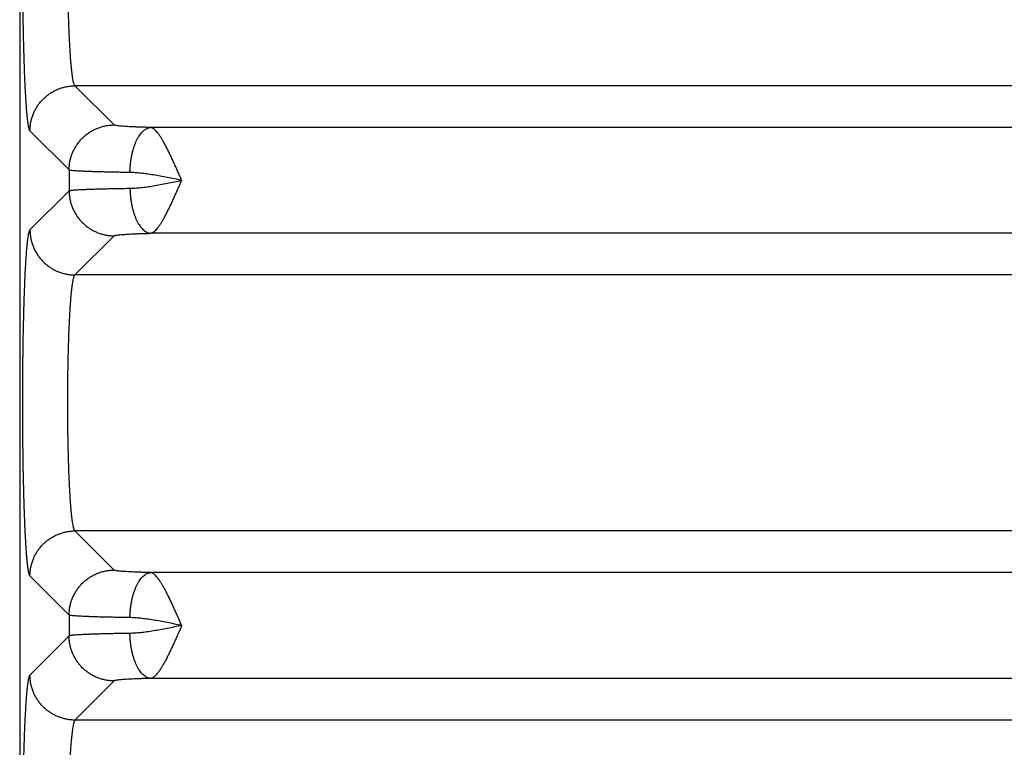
# Model space of a CAD drawing. Header units: inches. Extents: x 0 to 34, y 0 to 22.
# Tile 12 of 47: x 6.7 to 7.6, y 7 to 7.6. Entities that reach past the tile are written whole.
import ezdxf

# ---------------------------------------------------------------- set-up
doc = ezdxf.new("R2010")
doc.units = ezdxf.units.IN
doc.header["$LTSCALE"] = 1.87
doc.header["$MEASUREMENT"] = 0
doc.layers.get('0').update_dxf_attribs({"linetype": 'CONTINUOUS'})

msp = doc.modelspace()

# ---------------------------------------------------------------- linework, layer by layer
at = {"color": 7, "linetype": 'CONTINUOUS'}
for p, q in [((6.69368, 8.34071), (6.69368, 5.05807)), ((6.7775, 7.53234), (6.74276, 7.56708)), ((10.11361, 7.56708), (6.74276, 7.56708)), ((6.73754, 7.49238), (6.7028, 7.52712)), ((10.04648, 7.53013), (6.80988, 7.53013)), ((6.73754, 7.49238), (6.73754, 7.47395)), ((6.7028, 7.43922), (6.73754, 7.47395)), ((10.04648, 7.43621), (6.80988, 7.43621)), ((6.74276, 7.39926), (6.7775, 7.43399)), ((10.11361, 7.39926), (6.74276, 7.39926)), ((6.7775, 7.13734), (6.74276, 7.17208)), ((10.11361, 7.17208), (6.74276, 7.17208)), ((6.73754, 7.09738), (6.7028, 7.13212)), ((10.04649, 7.13513), (6.80988, 7.13513)), ((6.73754, 7.09738), (6.73754, 7.07895)), ((6.73754, 7.07895), (6.7028, 7.04422)), ((6.7775, 7.03899), (6.74276, 7.00426)), ((10.04648, 7.04121), (6.80988, 7.04121)), ((10.11361, 7.00426), (6.74276, 7.00426))]:
    msp.add_line(p, q, dxfattribs=at)
for points, knots in [([(6.7028, 7.52712), (6.70261, 7.52731), (6.7023, 7.52797), (6.70192, 7.52924), (6.70153, 7.53108), (6.70114, 7.53348), (6.70076, 7.53645), (6.70038, 7.53996), (6.70001, 7.54401), (6.69965, 7.54857), (6.69931, 7.55363), (6.69897, 7.55916), (6.69866, 7.56516), (6.69836, 7.5716), (6.69807, 7.57845), (6.69781, 7.58569), (6.69756, 7.59329), (6.69734, 7.60122), (6.69714, 7.60944), (6.69696, 7.61794), (6.6968, 7.62666), (6.69667, 7.63559), (6.69656, 7.64469), (6.69648, 7.65394), (6.69642, 7.6633), (6.69638, 7.67272), (6.69638, 7.68216), (6.69639, 7.69157), (6.69643, 7.70091), (6.6965, 7.71013), (6.69656, 7.71623), (6.69659, 7.71925)], [0, 0, 0, 0, 0.004148, 0.011013, 0.020751, 0.033398, 0.048939, 0.067321, 0.088464, 0.112267, 0.138632, 0.167473, 0.198698, 0.232202, 0.267863, 0.305542, 0.345087, 0.386343, 0.429149, 0.473329, 0.518709, 0.565141, 0.612479, 0.660572, 0.709246, 0.758265, 0.807384, 0.856354, 0.904935, 0.95289, 1, 1, 1, 1]), ([(6.74276, 7.56708), (6.74257, 7.56722), (6.74223, 7.56777), (6.74182, 7.56883), (6.74141, 7.57037), (6.74099, 7.57237), (6.74059, 7.57483), (6.74019, 7.57774), (6.7398, 7.58109), (6.73943, 7.58486), (6.73907, 7.58904), (6.73873, 7.59361), (6.7384, 7.59855), (6.7381, 7.60384), (6.73782, 7.60946), (6.73755, 7.61538), (6.73731, 7.62157), (6.7371, 7.62801), (6.73691, 7.63468), (6.7368, 7.63919), (6.73675, 7.64148)], [0, 0, 0, 0, 0.009554, 0.024712, 0.045892, 0.073164, 0.106473, 0.14571, 0.19074, 0.241395, 0.297479, 0.358758, 0.424964, 0.49581, 0.570995, 0.650197, 0.733069, 0.819248, 0.908355, 1, 1, 1, 1]), ([(6.7028, 7.52712), (6.7028, 7.52828), (6.70291, 7.5306), (6.70337, 7.53406), (6.70413, 7.53746), (6.70518, 7.54079), (6.70652, 7.54401), (6.70813, 7.5471), (6.71001, 7.55005), (6.71214, 7.55281), (6.71449, 7.55539), (6.71707, 7.55774), (6.71983, 7.55987), (6.72278, 7.56175), (6.72587, 7.56336), (6.72909, 7.5647), (6.73242, 7.56575), (6.73582, 7.56651), (6.73928, 7.56697), (6.7416, 7.56708), (6.74276, 7.56708)], [0, 0, 0, 0, 0.055527, 0.111062, 0.166607, 0.222159, 0.277718, 0.333283, 0.388853, 0.444426, 0.5, 0.555575, 0.611148, 0.666717, 0.722282, 0.777842, 0.833394, 0.888938, 0.944473, 1, 1, 1, 1]), ([(6.73754, 7.49238), (6.73754, 7.49354), (6.73764, 7.49587), (6.7381, 7.49932), (6.73886, 7.50273), (6.73992, 7.50605), (6.74126, 7.50927), (6.74287, 7.51237), (6.74475, 7.51531), (6.74687, 7.51808), (6.74923, 7.52065), (6.7518, 7.52301), (6.75457, 7.52513), (6.75751, 7.52701), (6.76061, 7.52862), (6.76383, 7.52996), (6.76715, 7.53102), (6.77056, 7.53178), (6.77401, 7.53224), (6.77634, 7.53234), (6.7775, 7.53234)], [0, 0, 0, 0, 0.055527, 0.111062, 0.166607, 0.222159, 0.277718, 0.333284, 0.388853, 0.444426, 0.500001, 0.555575, 0.611148, 0.666718, 0.722283, 0.777842, 0.833395, 0.888939, 0.944474, 1, 1, 1, 1]), ([(6.80988, 7.53013), (6.80859, 7.53016), (6.80606, 7.53022), (6.80234, 7.53033), (6.79881, 7.53045), (6.79548, 7.53058), (6.79238, 7.53073), (6.78954, 7.53088), (6.78697, 7.53104), (6.78469, 7.5312), (6.78271, 7.53138), (6.78103, 7.53156), (6.77968, 7.53174), (6.77865, 7.53192), (6.77796, 7.53211), (6.77759, 7.53225), (6.7775, 7.53234)], [0, 0, 0, 0, 0.119026, 0.233596, 0.342677, 0.445378, 0.540885, 0.628452, 0.707584, 0.777985, 0.839323, 0.891208, 0.933302, 0.965378, 0.987444, 1, 1, 1, 1]), ([(6.79151, 7.49017), (6.79153, 7.4913), (6.79162, 7.49356), (6.79188, 7.49693), (6.79227, 7.50026), (6.79278, 7.5035), (6.79342, 7.50666), (6.79417, 7.50969), (6.79504, 7.51258), (6.79602, 7.51531), (6.79709, 7.51786), (6.79826, 7.52021), (6.79951, 7.52235), (6.80084, 7.52425), (6.80223, 7.52591), (6.80368, 7.52732), (6.80518, 7.52846), (6.80672, 7.52932), (6.80829, 7.5299), (6.80936, 7.53009), (6.80988, 7.53013)], [0, 0, 0, 0, 0.072498, 0.144632, 0.215994, 0.286182, 0.354812, 0.421516, 0.485955, 0.54782, 0.606843, 0.662802, 0.715533, 0.764946, 0.811033, 0.853894, 0.893758, 0.931004, 0.96618, 1, 1, 1, 1]), ([(6.83747, 7.4832), (6.83687, 7.48454), (6.83567, 7.4872), (6.83392, 7.49119), (6.83219, 7.49513), (6.83047, 7.49897), (6.82876, 7.50269), (6.82707, 7.50626), (6.82542, 7.50966), (6.82379, 7.51287), (6.82221, 7.51585), (6.82066, 7.51859), (6.81915, 7.52107), (6.81769, 7.52328), (6.81628, 7.5252), (6.8149, 7.52681), (6.8136, 7.52813), (6.81234, 7.52914), (6.81111, 7.52981), (6.81028, 7.53007), (6.80988, 7.53013)], [0, 0, 0, 0, 0.079291, 0.158304, 0.236142, 0.312344, 0.386448, 0.457981, 0.526464, 0.591464, 0.652598, 0.709557, 0.762076, 0.809905, 0.852946, 0.891217, 0.92455, 0.953314, 0.97837, 1, 1, 1, 1]), ([(6.79151, 7.49017), (6.7896, 7.4902), (6.78586, 7.49025), (6.78035, 7.49034), (6.7751, 7.49045), (6.77012, 7.49056), (6.76542, 7.49068), (6.76104, 7.4908), (6.75699, 7.49094), (6.75329, 7.49108), (6.74995, 7.49122), (6.74698, 7.49138), (6.74441, 7.49153), (6.74223, 7.49169), (6.74046, 7.49185), (6.7391, 7.49201), (6.73818, 7.49217), (6.73769, 7.49229), (6.73754, 7.49238)], [0, 0, 0, 0, 0.106046, 0.207949, 0.305268, 0.397589, 0.484517, 0.565683, 0.640743, 0.709389, 0.771335, 0.826327, 0.874139, 0.914577, 0.947475, 0.972706, 0.990194, 1, 1, 1, 1]), ([(6.83746, 7.48317), (6.83531, 7.48361), (6.83103, 7.48448), (6.82467, 7.48576), (6.81844, 7.48694), (6.81241, 7.488), (6.80664, 7.48888), (6.80123, 7.48956), (6.79622, 7.49001), (6.79303, 7.49015), (6.79151, 7.49017)], [0, 0, 0, 0, 0.141537, 0.281392, 0.41819, 0.550357, 0.676257, 0.794044, 0.902303, 1, 1, 1, 1]), ([(6.79151, 7.47617), (6.79303, 7.47619), (6.79623, 7.47633), (6.80123, 7.47677), (6.80665, 7.47745), (6.81241, 7.47834), (6.81844, 7.47939), (6.82466, 7.48058), (6.83103, 7.48185), (6.8353, 7.48272), (6.83746, 7.48317)], [0, 0, 0, 0, 0.097785, 0.206044, 0.32379, 0.449628, 0.581709, 0.718513, 0.85836, 1, 1, 1, 1]), ([(6.80988, 7.43621), (6.81028, 7.43627), (6.81111, 7.43653), (6.81234, 7.4372), (6.81361, 7.43821), (6.81491, 7.43953), (6.81628, 7.44115), (6.8177, 7.44306), (6.81915, 7.44528), (6.82066, 7.44776), (6.82221, 7.4505), (6.8238, 7.45349), (6.82543, 7.45669), (6.82708, 7.4601), (6.82877, 7.46367), (6.83048, 7.46739), (6.8322, 7.47124), (6.83393, 7.47518), (6.83571, 7.47917), (6.83686, 7.48186), (6.83747, 7.4832)], [0, 0, 0, 0, 0.021583, 0.046665, 0.075545, 0.10885, 0.147048, 0.190086, 0.237878, 0.290357, 0.347304, 0.408419, 0.473375, 0.541802, 0.613303, 0.687421, 0.763637, 0.841424, 0.920264, 1, 1, 1, 1]), ([(6.73754, 7.47395), (6.73769, 7.47405), (6.73818, 7.47416), (6.7391, 7.47433), (6.74046, 7.47449), (6.74223, 7.47465), (6.74441, 7.47481), (6.74698, 7.47496), (6.74995, 7.47511), (6.75329, 7.47526), (6.75699, 7.4754), (6.76104, 7.47553), (6.76542, 7.47566), (6.77012, 7.47578), (6.7751, 7.47589), (6.78035, 7.47599), (6.78586, 7.47609), (6.7896, 7.47614), (6.79151, 7.47617)], [0, 0, 0, 0, 0.009806, 0.027294, 0.052525, 0.085423, 0.125861, 0.173673, 0.228664, 0.29061, 0.359255, 0.434316, 0.515482, 0.602411, 0.694731, 0.792051, 0.893954, 1, 1, 1, 1]), ([(6.73754, 7.47395), (6.73754, 7.47279), (6.73764, 7.47047), (6.7381, 7.46701), (6.73886, 7.46361), (6.73992, 7.46029), (6.74126, 7.45706), (6.74287, 7.45397), (6.74475, 7.45103), (6.74687, 7.44826), (6.74923, 7.44569), (6.7518, 7.44333), (6.75457, 7.44121), (6.75751, 7.43933), (6.76061, 7.43771), (6.76383, 7.43638), (6.76715, 7.43532), (6.77056, 7.43456), (6.77401, 7.4341), (6.77634, 7.434), (6.7775, 7.43399)], [0, 0, 0, 0, 0.055527, 0.111062, 0.166607, 0.222159, 0.277718, 0.333284, 0.388853, 0.444426, 0.500001, 0.555575, 0.611148, 0.666718, 0.722283, 0.777842, 0.833395, 0.888939, 0.944474, 1, 1, 1, 1]), ([(6.79151, 7.47617), (6.79153, 7.47503), (6.79162, 7.47277), (6.79188, 7.4694), (6.79226, 7.46608), (6.79278, 7.46283), (6.79342, 7.45968), (6.79417, 7.45665), (6.79504, 7.45376), (6.79602, 7.45102), (6.79709, 7.44847), (6.79826, 7.44612), (6.79951, 7.44399), (6.80084, 7.44208), (6.80223, 7.44042), (6.80368, 7.43902), (6.80518, 7.43788), (6.80672, 7.43702), (6.80829, 7.43644), (6.80936, 7.43625), (6.80988, 7.43621)], [0, 0, 0, 0, 0.072498, 0.144633, 0.215994, 0.286182, 0.354812, 0.421516, 0.485955, 0.54782, 0.606843, 0.662802, 0.715533, 0.764946, 0.811033, 0.853894, 0.893758, 0.931004, 0.96618, 1, 1, 1, 1]), ([(6.7028, 7.13212), (6.70261, 7.13231), (6.7023, 7.13298), (6.70192, 7.13425), (6.70153, 7.1361), (6.70114, 7.13849), (6.70076, 7.14143), (6.70038, 7.14492), (6.70002, 7.14892), (6.69966, 7.15344), (6.69932, 7.15846), (6.69899, 7.16394), (6.69867, 7.16988), (6.69837, 7.17625), (6.69809, 7.18303), (6.69783, 7.19018), (6.69758, 7.1977), (6.69736, 7.20553), (6.69716, 7.21367), (6.69698, 7.22207), (6.69682, 7.23071), (6.69668, 7.23956), (6.69657, 7.24857), (6.69649, 7.25772), (6.69643, 7.26698), (6.69639, 7.2763), (6.69638, 7.28566), (6.69639, 7.29502), (6.69643, 7.30434), (6.69649, 7.3136), (6.69657, 7.32275), (6.69668, 7.33177), (6.69682, 7.34061), (6.69698, 7.34925), (6.69716, 7.35765), (6.69736, 7.36579), (6.69758, 7.37363), (6.69783, 7.38114), (6.69809, 7.3883), (6.69837, 7.39508), (6.69867, 7.40145), (6.69899, 7.40739), (6.69932, 7.41288), (6.69966, 7.41789), (6.70002, 7.42241), (6.70038, 7.42642), (6.70076, 7.4299), (6.70114, 7.43285), (6.70153, 7.43524), (6.70192, 7.43709), (6.7023, 7.43836), (6.70261, 7.43903), (6.7028, 7.43922)], [0, 0, 0, 0, 0.002615, 0.006935, 0.013038, 0.020928, 0.030582, 0.04197, 0.055056, 0.069797, 0.086134, 0.104006, 0.123346, 0.144082, 0.166138, 0.189432, 0.213874, 0.239375, 0.265843, 0.293176, 0.321274, 0.350035, 0.379351, 0.409114, 0.439213, 0.469537, 0.499974, 0.530411, 0.560736, 0.590835, 0.620598, 0.649915, 0.678676, 0.706776, 0.734113, 0.760582, 0.786086, 0.810532, 0.83383, 0.855888, 0.876627, 0.895971, 0.913844, 0.930184, 0.944928, 0.958017, 0.969408, 0.979063, 0.986955, 0.993062, 0.997384, 1, 1, 1, 1]), ([(6.7028, 7.43922), (6.7028, 7.43806), (6.70291, 7.43573), (6.70337, 7.43228), (6.70413, 7.42887), (6.70518, 7.42555), (6.70652, 7.42233), (6.70813, 7.41923), (6.71001, 7.41629), (6.71214, 7.41352), (6.71449, 7.41095), (6.71707, 7.40859), (6.71983, 7.40647), (6.72278, 7.40459), (6.72587, 7.40298), (6.72909, 7.40164), (6.73242, 7.40058), (6.73582, 7.39982), (6.73928, 7.39936), (6.7416, 7.39926), (6.74276, 7.39926)], [0, 0, 0, 0, 0.055527, 0.111062, 0.166607, 0.222159, 0.277718, 0.333283, 0.388853, 0.444426, 0.5, 0.555575, 0.611148, 0.666717, 0.722282, 0.777842, 0.833394, 0.888938, 0.944474, 1, 1, 1, 1]), ([(6.7775, 7.43399), (6.77759, 7.43409), (6.77796, 7.43423), (6.77865, 7.43441), (6.77968, 7.4346), (6.78104, 7.43478), (6.78271, 7.43496), (6.78469, 7.43513), (6.78698, 7.4353), (6.78954, 7.43546), (6.79238, 7.43561), (6.79548, 7.43575), (6.79881, 7.43589), (6.80235, 7.43601), (6.80606, 7.43611), (6.80859, 7.43618), (6.80988, 7.43621)], [0, 0, 0, 0, 0.012555, 0.034619, 0.066693, 0.108784, 0.160666, 0.221999, 0.292394, 0.371519, 0.459081, 0.554586, 0.657285, 0.766364, 0.880929, 1, 1, 1, 1]), ([(6.74276, 7.17208), (6.74256, 7.17223), (6.74222, 7.17279), (6.7418, 7.17388), (6.74138, 7.17547), (6.74097, 7.17753), (6.74055, 7.18006), (6.74015, 7.18307), (6.73976, 7.18652), (6.73938, 7.19041), (6.73902, 7.19472), (6.73867, 7.19943), (6.73835, 7.20452), (6.73804, 7.20997), (6.73775, 7.21575), (6.73749, 7.22184), (6.73726, 7.2282), (6.73704, 7.23482), (6.73686, 7.24167), (6.7367, 7.2487), (6.73657, 7.2559), (6.73647, 7.26323), (6.7364, 7.27065), (6.73635, 7.27814), (6.73634, 7.28567), (6.73635, 7.29319), (6.7364, 7.30069), (6.73647, 7.30811), (6.73657, 7.31544), (6.7367, 7.32264), (6.73686, 7.32967), (6.73704, 7.33651), (6.73726, 7.34313), (6.73749, 7.3495), (6.73775, 7.35559), (6.73804, 7.36137), (6.73835, 7.36681), (6.73867, 7.3719), (6.73902, 7.37662), (6.73938, 7.38093), (6.73976, 7.38482), (6.74015, 7.38827), (6.74055, 7.39127), (6.74097, 7.39381), (6.74138, 7.39587), (6.7418, 7.39746), (6.74222, 7.39855), (6.74256, 7.39911), (6.74276, 7.39926)], [0, 0, 0, 0, 0.003203, 0.008313, 0.015468, 0.024692, 0.035967, 0.049257, 0.06451, 0.081663, 0.100644, 0.121371, 0.143753, 0.167693, 0.193086, 0.219822, 0.247782, 0.276845, 0.306882, 0.337763, 0.369353, 0.401513, 0.434102, 0.466979, 0.5, 0.533021, 0.565898, 0.598487, 0.630647, 0.662236, 0.693118, 0.723155, 0.752218, 0.780178, 0.806914, 0.832307, 0.856247, 0.878629, 0.899356, 0.918337, 0.93549, 0.950743, 0.964033, 0.975308, 0.984532, 0.991687, 0.996797, 1, 1, 1, 1]), ([(6.7028, 7.13212), (6.7028, 7.13328), (6.70291, 7.1356), (6.70337, 7.13906), (6.70413, 7.14246), (6.70518, 7.14579), (6.70652, 7.14901), (6.70813, 7.1521), (6.71001, 7.15505), (6.71214, 7.15781), (6.71449, 7.16039), (6.71707, 7.16274), (6.71983, 7.16487), (6.72278, 7.16675), (6.72587, 7.16836), (6.72909, 7.1697), (6.73242, 7.17075), (6.73582, 7.17151), (6.73928, 7.17197), (6.7416, 7.17208), (6.74276, 7.17208)], [0, 0, 0, 0, 0.055527, 0.111062, 0.166607, 0.222159, 0.277718, 0.333283, 0.388853, 0.444426, 0.5, 0.555575, 0.611148, 0.666717, 0.722282, 0.777842, 0.833394, 0.888938, 0.944473, 1, 1, 1, 1]), ([(6.73754, 7.09738), (6.73754, 7.09854), (6.73764, 7.10087), (6.7381, 7.10432), (6.73886, 7.10773), (6.73992, 7.11105), (6.74126, 7.11427), (6.74287, 7.11737), (6.74475, 7.12031), (6.74687, 7.12308), (6.74923, 7.12565), (6.7518, 7.12801), (6.75457, 7.13013), (6.75751, 7.13201), (6.76061, 7.13362), (6.76383, 7.13496), (6.76715, 7.13602), (6.77056, 7.13678), (6.77401, 7.13724), (6.77634, 7.13734), (6.7775, 7.13734)], [0, 0, 0, 0, 0.055527, 0.111062, 0.166607, 0.222159, 0.277718, 0.333284, 0.388853, 0.444426, 0.500001, 0.555575, 0.611148, 0.666718, 0.722283, 0.777842, 0.833395, 0.888939, 0.944474, 1, 1, 1, 1]), ([(6.80988, 7.13513), (6.80859, 7.13516), (6.80606, 7.13522), (6.80234, 7.13533), (6.79881, 7.13545), (6.79548, 7.13558), (6.79238, 7.13573), (6.78954, 7.13588), (6.78697, 7.13604), (6.78469, 7.1362), (6.78271, 7.13638), (6.78103, 7.13656), (6.77968, 7.13674), (6.77865, 7.13692), (6.77796, 7.13711), (6.77759, 7.13725), (6.7775, 7.13734)], [0, 0, 0, 0, 0.119026, 0.233596, 0.342677, 0.445378, 0.540886, 0.628453, 0.707584, 0.777986, 0.839323, 0.891208, 0.933302, 0.965378, 0.987444, 1, 1, 1, 1]), ([(6.79151, 7.09517), (6.79153, 7.0963), (6.79162, 7.09856), (6.79188, 7.10193), (6.79227, 7.10526), (6.79278, 7.1085), (6.79342, 7.11166), (6.79417, 7.11469), (6.79504, 7.11758), (6.79602, 7.12031), (6.79709, 7.12286), (6.79826, 7.12521), (6.79951, 7.12735), (6.80084, 7.12925), (6.80223, 7.13091), (6.80368, 7.13232), (6.80518, 7.13346), (6.80672, 7.13432), (6.80829, 7.1349), (6.80936, 7.13509), (6.80988, 7.13513)], [0, 0, 0, 0, 0.072498, 0.144632, 0.215994, 0.286182, 0.354812, 0.421516, 0.485955, 0.54782, 0.606843, 0.662802, 0.715533, 0.764946, 0.811033, 0.853894, 0.893758, 0.931004, 0.96618, 1, 1, 1, 1]), ([(6.83744, 7.08818), (6.83684, 7.08952), (6.83569, 7.09221), (6.83392, 7.09619), (6.83219, 7.10013), (6.83047, 7.10397), (6.82876, 7.10769), (6.82707, 7.11127), (6.82541, 7.11467), (6.82379, 7.11787), (6.8222, 7.12085), (6.82066, 7.1236), (6.81915, 7.12607), (6.81769, 7.12828), (6.81628, 7.1302), (6.8149, 7.13181), (6.8136, 7.13313), (6.81234, 7.13414), (6.81111, 7.13481), (6.81028, 7.13507), (6.80988, 7.13513)], [0, 0, 0, 0, 0.079571, 0.158541, 0.236373, 0.312586, 0.386695, 0.458212, 0.526666, 0.591636, 0.652746, 0.709684, 0.762181, 0.809988, 0.853008, 0.891262, 0.924582, 0.953334, 0.978379, 1, 1, 1, 1]), ([(6.79151, 7.09517), (6.7896, 7.0952), (6.78586, 7.09525), (6.78035, 7.09534), (6.7751, 7.09545), (6.77012, 7.09556), (6.76542, 7.09568), (6.76104, 7.0958), (6.75699, 7.09594), (6.75329, 7.09608), (6.74995, 7.09622), (6.74698, 7.09638), (6.74441, 7.09653), (6.74223, 7.09669), (6.74046, 7.09685), (6.7391, 7.09701), (6.73818, 7.09717), (6.73769, 7.09729), (6.73754, 7.09738)], [0, 0, 0, 0, 0.106046, 0.207949, 0.305268, 0.397589, 0.484518, 0.565683, 0.640744, 0.709389, 0.771335, 0.826327, 0.874139, 0.914577, 0.947475, 0.972706, 0.990194, 1, 1, 1, 1]), ([(6.83748, 7.08816), (6.83533, 7.08861), (6.83105, 7.08948), (6.82468, 7.09075), (6.81845, 7.09194), (6.81241, 7.093), (6.80665, 7.09388), (6.80123, 7.09456), (6.79622, 7.09501), (6.79303, 7.09515), (6.79151, 7.09517)], [0, 0, 0, 0, 0.141687, 0.281528, 0.418384, 0.550472, 0.676338, 0.794105, 0.90233, 1, 1, 1, 1]), ([(6.83748, 7.08816), (6.83533, 7.08772), (6.83104, 7.08686), (6.82467, 7.08558), (6.81844, 7.08439), (6.8124, 7.08334), (6.80664, 7.08245), (6.80123, 7.08177), (6.79623, 7.08133), (6.79303, 7.08119), (6.79151, 7.08117)], [0, 0, 0, 0, 0.141673, 0.281747, 0.418673, 0.550755, 0.676455, 0.794021, 0.90216, 1, 1, 1, 1]), ([(6.83744, 7.08818), (6.83684, 7.08683), (6.83569, 7.08414), (6.83392, 7.08015), (6.83219, 7.07622), (6.83047, 7.07237), (6.82876, 7.06865), (6.82707, 7.06508), (6.82542, 7.06167), (6.82379, 7.05847), (6.82221, 7.05549), (6.82066, 7.05275), (6.81915, 7.05026), (6.81769, 7.04805), (6.81627, 7.04614), (6.8149, 7.04452), (6.8136, 7.0432), (6.81233, 7.0422), (6.81111, 7.04152), (6.81028, 7.04127), (6.80988, 7.04121)], [0, 0, 0, 0, 0.079661, 0.158547, 0.236353, 0.312575, 0.386704, 0.458235, 0.526689, 0.591656, 0.652768, 0.709714, 0.762208, 0.810021, 0.85307, 0.891278, 0.92457, 0.953409, 0.978465, 1, 1, 1, 1]), ([(6.79151, 7.08117), (6.7896, 7.08114), (6.78586, 7.08109), (6.78035, 7.08099), (6.7751, 7.08089), (6.77012, 7.08078), (6.76543, 7.08066), (6.76105, 7.08053), (6.757, 7.0804), (6.75329, 7.08026), (6.74995, 7.08011), (6.74699, 7.07996), (6.74441, 7.07981), (6.74223, 7.07965), (6.74046, 7.07949), (6.7391, 7.07933), (6.73818, 7.07916), (6.73769, 7.07905), (6.73754, 7.07895)], [0, 0, 0, 0, 0.106048, 0.207944, 0.305258, 0.397574, 0.484496, 0.565651, 0.640697, 0.709328, 0.77127, 0.826269, 0.874099, 0.914555, 0.947467, 0.972705, 0.990195, 1, 1, 1, 1]), ([(6.7775, 7.03899), (6.77634, 7.039), (6.77401, 7.0391), (6.77056, 7.03956), (6.76715, 7.04032), (6.76383, 7.04138), (6.76061, 7.04271), (6.75751, 7.04433), (6.75457, 7.04621), (6.7518, 7.04833), (6.74923, 7.05069), (6.74687, 7.05326), (6.74475, 7.05603), (6.74287, 7.05897), (6.74126, 7.06206), (6.73992, 7.06529), (6.73886, 7.06861), (6.7381, 7.07201), (6.73764, 7.07547), (6.73754, 7.07779), (6.73754, 7.07895)], [0, 0, 0, 0, 0.055526, 0.111061, 0.166605, 0.222157, 0.277716, 0.333281, 0.388851, 0.444424, 0.499998, 0.555573, 0.611146, 0.666716, 0.722281, 0.777841, 0.833393, 0.888937, 0.944473, 1, 1, 1, 1]), ([(6.80988, 7.04121), (6.80936, 7.04125), (6.80829, 7.04144), (6.80672, 7.04202), (6.80518, 7.04288), (6.80368, 7.04402), (6.80223, 7.04542), (6.80084, 7.04708), (6.79951, 7.04899), (6.79826, 7.05112), (6.79709, 7.05347), (6.79602, 7.05602), (6.79504, 7.05876), (6.79417, 7.06165), (6.79342, 7.06468), (6.79278, 7.06783), (6.79226, 7.07108), (6.79188, 7.0744), (6.79162, 7.07777), (6.79153, 7.08003), (6.79151, 7.08117)], [0, 0, 0, 0, 0.03382, 0.068996, 0.106242, 0.146106, 0.188967, 0.235054, 0.284467, 0.337198, 0.393157, 0.45218, 0.514046, 0.578484, 0.645189, 0.713818, 0.784006, 0.855368, 0.927502, 1, 1, 1, 1]), ([(6.69659, 6.85209), (6.69656, 6.85511), (6.6965, 6.86121), (6.69643, 6.87043), (6.69639, 6.87977), (6.69638, 6.88918), (6.69638, 6.89862), (6.69642, 6.90804), (6.69648, 6.9174), (6.69656, 6.92665), (6.69667, 6.93575), (6.6968, 6.94468), (6.69696, 6.9534), (6.69714, 6.9619), (6.69734, 6.97012), (6.69756, 6.97805), (6.69781, 6.98565), (6.69807, 6.99289), (6.69836, 6.99974), (6.69866, 7.00618), (6.69897, 7.01217), (6.69931, 7.01771), (6.69965, 7.02277), (6.70001, 7.02733), (6.70038, 7.03138), (6.70076, 7.03489), (6.70114, 7.03786), (6.70153, 7.04026), (6.70192, 7.0421), (6.7023, 7.04337), (6.70261, 7.04403), (6.7028, 7.04422)], [0, 0, 0, 0, 0.047111, 0.095069, 0.143652, 0.192627, 0.241748, 0.29077, 0.339445, 0.387538, 0.434873, 0.481302, 0.52668, 0.570858, 0.613662, 0.654917, 0.694461, 0.732139, 0.767797, 0.8013, 0.832524, 0.861362, 0.887727, 0.911529, 0.932673, 0.951057, 0.966598, 0.979247, 0.988986, 0.995852, 1, 1, 1, 1]), ([(6.74276, 7.00426), (6.7416, 7.00426), (6.73928, 7.00436), (6.73582, 7.00482), (6.73242, 7.00558), (6.72909, 7.00664), (6.72587, 7.00798), (6.72278, 7.00959), (6.71983, 7.01147), (6.71707, 7.01359), (6.71449, 7.01595), (6.71214, 7.01852), (6.71001, 7.02129), (6.70813, 7.02423), (6.70652, 7.02733), (6.70518, 7.03055), (6.70413, 7.03387), (6.70337, 7.03728), (6.70291, 7.04073), (6.7028, 7.04306), (6.7028, 7.04422)], [0, 0, 0, 0, 0.055526, 0.111062, 0.166606, 0.222158, 0.277718, 0.333283, 0.388852, 0.444425, 0.5, 0.555574, 0.611147, 0.666717, 0.722282, 0.777841, 0.833393, 0.888938, 0.944473, 1, 1, 1, 1]), ([(6.80988, 7.04121), (6.80859, 7.04118), (6.80606, 7.04111), (6.80234, 7.04101), (6.7988, 7.04089), (6.79547, 7.04075), (6.79238, 7.04061), (6.78954, 7.04046), (6.78697, 7.0403), (6.78469, 7.04013), (6.78271, 7.03996), (6.78104, 7.03978), (6.77968, 7.0396), (6.77865, 7.03942), (6.77796, 7.03923), (6.77759, 7.03909), (6.7775, 7.03899)], [0, 0, 0, 0, 0.119129, 0.233731, 0.342835, 0.445551, 0.541051, 0.628576, 0.707648, 0.778001, 0.83932, 0.891204, 0.933306, 0.965391, 0.987447, 1, 1, 1, 1]), ([(6.74276, 7.00426), (6.74257, 7.00411), (6.74223, 7.00357), (6.74182, 7.00251), (6.74141, 7.00097), (6.74099, 6.99897), (6.74059, 6.99651), (6.74019, 6.9936), (6.7398, 6.99025), (6.73943, 6.98648), (6.73907, 6.9823), (6.73873, 6.97772), (6.7384, 6.97278), (6.7381, 6.96749), (6.73781, 6.96187), (6.73755, 6.95596), (6.73731, 6.94977), (6.7371, 6.94333), (6.73691, 6.93666), (6.7368, 6.93215), (6.73675, 6.92986)], [0, 0, 0, 0, 0.009554, 0.024716, 0.045896, 0.073156, 0.106452, 0.14569, 0.19074, 0.241427, 0.297529, 0.358813, 0.425028, 0.495889, 0.571074, 0.650244, 0.733067, 0.819204, 0.908301, 1, 1, 1, 1])]:
    msp.add_open_spline(points, degree=3, knots=knots, dxfattribs=at)

doc.saveas('drawing.dxf')
